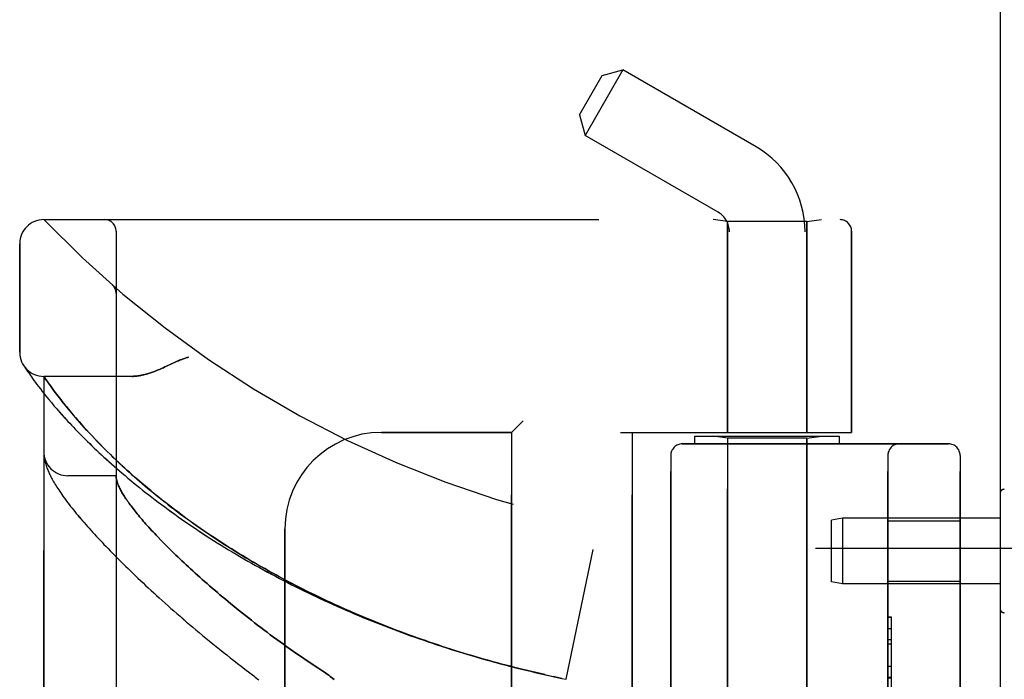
# Model space of a CAD drawing. Header units: inches. Extents: x 0 to 262, y 0 to 169.
# Tile 5 of 256: x 24.86 to 27.41, y 54.26 to 55.97. Entities that reach past the tile are written whole.
import ezdxf

# ---------------------------------------------------------------- set-up
doc = ezdxf.new("R2010")
doc.units = ezdxf.units.IN
doc.header["$LTSCALE"] = 14.384615
doc.header["$MEASUREMENT"] = 0
doc.linetypes.add('HIDDEN', pattern=[0.2, 0.1, -0.1])
doc.layers.get('0').update_dxf_attribs({"linetype": 'CONTINUOUS'})
doc.layers.add('LEFTHAND_DOOR_ASSEMBLY', color=7, linetype='CONTINUOUS')
doc.layers.add('RIGHTHAND_DOOR_ASSEMBLY', color=7, linetype='CONTINUOUS')

msp = doc.modelspace()

# ---------------------------------------------------------------- linework, layer by layer
at = {"color": 3, "linetype": 'Continuous'}
msp.add_line((27.3973, 121.1215), (27.3973, 49.3295), dxfattribs=at)
at = {"layer": 'LEFTHAND_DOOR_ASSEMBLY', "color": 8, "linetype": 'HIDDEN'}
for p, q in [((26.4192, 55.8398), (26.3212, 55.67)), ((26.3659, 55.8255), (26.4192, 55.8398)), ((26.7643, 55.6405), (26.4192, 55.8398)), ((26.3069, 55.7233), (26.3659, 55.8255)), ((26.3069, 55.7233), (26.3212, 55.67)), ((26.6663, 55.4708), (26.3212, 55.67)), ((24.9183, 55.4518), (26.982, 55.4518)), ((26.6903, 55.4465), (26.6528, 55.4518)), ((26.8963, 55.4465), (26.6903, 55.4465)), ((26.6903, 55.4465), (26.6903, 54.9005)), ((26.8963, 55.4465), (26.9338, 55.4518)), ((26.8963, 55.4465), (26.8963, 54.9005)), ((25.1058, 52.7793), (25.1058, 55.4218)), ((26.6953, 52.5725), (26.6953, 55.4205)), ((26.8913, 52.774), (26.8913, 55.4205)), ((27.012, 55.4218), (27.012, 54.9005)), ((24.8558, 55.108), (24.8558, 55.3893)), ((25.0957, 55.283), (25.0955, 55.2831)), ((25.1058, 55.2605), (25.1058, 55.2651)), ((24.8669, 55.0725), (24.8655, 55.0745)), ((24.8655, 55.0745), (24.8658, 55.074)), ((24.8669, 55.0725), (24.8688, 55.0694)), ((24.8688, 55.0694), (24.8712, 55.0658)), ((24.8712, 55.0658), (24.8735, 55.0624)), ((24.8735, 55.0624), (24.8763, 55.0583)), ((24.8763, 55.0583), (24.8784, 55.0552)), ((24.8784, 55.0552), (24.8808, 55.0518)), ((24.8808, 55.0518), (24.8834, 55.0481)), ((24.8834, 55.0481), (24.8862, 55.0441)), ((24.8862, 55.0441), (24.8893, 55.0398)), ((24.8893, 55.0398), (24.8927, 55.0351)), ((24.8927, 55.0351), (24.8964, 55.0301)), ((24.8964, 55.0301), (24.9004, 55.0248)), ((24.9004, 55.0248), (24.9047, 55.0191)), ((25.1463, 55.0455), (24.9183, 55.0455)), ((24.9183, 53.1555), (24.9183, 55.0455)), ((24.9296, 55.0293), (24.9268, 55.0332)), ((24.9327, 55.0249), (24.9296, 55.0293)), ((24.9361, 55.0202), (24.9327, 55.0249)), ((24.9047, 55.0191), (24.9093, 55.0131)), ((24.9093, 55.0131), (24.9143, 55.0067)), ((24.9143, 55.0067), (24.9196, 55)), ((24.9196, 55), (24.9253, 54.9929)), ((24.9397, 55.0152), (24.9361, 55.0202)), ((24.9437, 55.0098), (24.9397, 55.0152)), ((24.9479, 55.0042), (24.9437, 55.0098)), ((24.9524, 54.9982), (24.9479, 55.0042)), ((24.9556, 54.9941), (24.9524, 54.9982)), ((24.9253, 54.9929), (24.9314, 54.9855)), ((24.9314, 54.9855), (24.9379, 54.9777)), ((24.9379, 54.9777), (24.9447, 54.9696)), ((24.9589, 54.9898), (24.9556, 54.9941)), ((24.9623, 54.9854), (24.9589, 54.9898)), ((24.9659, 54.9808), (24.9623, 54.9854)), ((24.9696, 54.9761), (24.9659, 54.9808)), ((24.9735, 54.9712), (24.9696, 54.9761)), ((24.9447, 54.9696), (24.952, 54.9612)), ((24.9776, 54.9662), (24.9735, 54.9712)), ((24.9819, 54.961), (24.9776, 54.9662)), ((24.9863, 54.9557), (24.9819, 54.961)), ((24.9909, 54.9502), (24.9863, 54.9557)), ((24.9957, 54.9445), (24.9909, 54.9502)), ((25.0007, 54.9387), (24.9957, 54.9445)), ((25.0059, 54.9326), (25.0007, 54.9387)), ((25.0114, 54.9264), (25.0059, 54.9326)), ((25.0171, 54.92), (25.0114, 54.9264)), ((26.1608, 54.9305), (26.1308, 54.9005)), ((25.023, 54.9134), (25.0171, 54.92)), ((25.0292, 54.9065), (25.023, 54.9134)), ((25.0357, 54.8995), (25.0292, 54.9065)), ((25.0425, 54.8922), (25.0357, 54.8995)), ((25.7933, 54.9005), (26.1308, 54.9005)), ((26.1308, 53.3005), (26.1308, 54.9005)), ((26.4133, 54.9005), (27.012, 54.9005)), ((26.4433, 53.3005), (26.4433, 54.9005)), ((25.0497, 54.8846), (25.0425, 54.8922)), ((25.0571, 54.8769), (25.0497, 54.8846)), ((25.065, 54.8688), (25.0571, 54.8769)), ((26.5733, 54.8705), (27.2633, 54.8705)), ((26.6058, 54.8905), (26.9808, 54.8905)), ((26.6058, 54.8705), (26.6058, 54.8905)), ((26.6903, 54.8853), (26.6528, 54.8905)), ((26.8963, 54.8853), (26.6903, 54.8853)), ((26.6903, 53.3158), (26.6903, 54.8853)), ((26.8963, 54.8853), (26.9338, 54.8905)), ((26.8963, 54.1835), (26.8963, 54.8853)), ((26.9808, 54.8705), (26.9808, 54.8905)), ((24.9185, 54.8447), (24.9185, 54.844)), ((24.9185, 54.844), (24.9186, 54.8433)), ((25.0732, 54.8605), (25.065, 54.8688)), ((25.082, 54.8518), (25.0732, 54.8605)), ((25.0912, 54.8427), (25.082, 54.8518)), ((24.9186, 54.8433), (24.9186, 54.8427)), ((24.9186, 54.8427), (24.9187, 54.842)), ((24.9187, 54.842), (24.9188, 54.8413)), ((24.9188, 54.8413), (24.9188, 54.8406)), ((24.9189, 54.8396), (24.919, 54.8389)), ((24.919, 54.8389), (24.9191, 54.8382)), ((24.9191, 54.8382), (24.9193, 54.8371)), ((26.5433, 54.8405), (26.5433, 53.3605)), ((27.1058, 53.3605), (27.1058, 54.8405)), ((27.2933, 54.8405), (27.2933, 53.3605)), ((25.1058, 54.788), (24.9808, 54.788)), ((27.3973, 54.7429), (27.3973, 54.4432)), ((26.9881, 54.678), (26.9598, 54.673)), ((26.9598, 54.513), (26.9598, 54.673)), ((27.3973, 54.678), (26.9881, 54.678)), ((26.9881, 54.678), (26.9881, 54.508)), ((27.1058, 54.671), (27.2933, 54.671)), ((25.5433, 53.5505), (25.5433, 54.6505)), ((25.2225, 54.6205), (25.2315, 54.6113)), ((25.2315, 54.6113), (25.2408, 54.602)), ((25.2408, 54.602), (25.2505, 54.5924)), ((25.2505, 54.5924), (25.2605, 54.5826)), ((26.2723, 54.2606), (26.3421, 54.5972)), ((26.9183, 54.6005), (28.3363, 54.6005)), ((26.9881, 54.508), (26.9598, 54.513)), ((27.1058, 54.515), (27.2933, 54.515)), ((27.3973, 54.508), (26.9881, 54.508)), ((27.1158, 54.4215), (27.1058, 54.4215)), ((27.1058, 54.4213), (27.1158, 54.4213)), ((27.1158, 53.7795), (27.1158, 54.4215)), ((27.1158, 54.3631), (27.1058, 54.3631)), ((27.1058, 54.3529), (27.1158, 54.3529)), ((27.1058, 54.2942), (27.1158, 54.2942)), ((26.226, 54.2705), (26.2389, 54.2677)), ((26.2376, 54.268), (26.2492, 54.2654)), ((26.25, 54.2653), (26.2389, 54.2677)), ((26.2612, 54.2629), (26.2492, 54.2654)), ((26.2608, 54.263), (26.2723, 54.2606)), ((27.1158, 54.2639), (27.1058, 54.2639))]:
    msp.add_line(p, q, dxfattribs=at)
for points in [[(25.0996, 55.2787), (25.0994, 55.279), (25.0992, 55.2792), (25.0991, 55.2794), (25.0989, 55.2797), (25.0987, 55.2799), (25.0985, 55.2801), (25.0983, 55.2803), (25.0981, 55.2806), (25.0979, 55.2808), (25.0977, 55.281), (25.0975, 55.2812), (25.0973, 55.2814), (25.0971, 55.2816), (25.0969, 55.2819), (25.0966, 55.2821), (25.0964, 55.2823), (25.0962, 55.2825), (25.096, 55.2827), (25.0957, 55.2829), (25.0955, 55.2831)], [(25.0996, 55.2787), (25.1, 55.2783), (25.1003, 55.2778), (25.1006, 55.2773), (25.101, 55.2768), (25.1013, 55.2763), (25.1016, 55.2758), (25.1019, 55.2752), (25.1022, 55.2747), (25.1025, 55.2742), (25.1028, 55.2736), (25.103, 55.2731), (25.1033, 55.2725), (25.1035, 55.272), (25.1037, 55.2714)], [(25.1037, 55.2714), (25.104, 55.2708), (25.1042, 55.2702), (25.1044, 55.2697), (25.1045, 55.2691), (25.1047, 55.2685), (25.1049, 55.2679), (25.105, 55.2673), (25.1052, 55.2667), (25.1053, 55.2661), (25.1054, 55.2655), (25.1055, 55.2648), (25.1056, 55.2642), (25.1056, 55.2636), (25.1057, 55.263), (25.1057, 55.2624), (25.1058, 55.2617), (25.1058, 55.2611), (25.1058, 55.2607)], [(25.2933, 55.0955), (25.2912, 55.0949), (25.2892, 55.0943), (25.2871, 55.0936), (25.2849, 55.0929), (25.2828, 55.0922), (25.2805, 55.0914), (25.2781, 55.0905), (25.2757, 55.0895), (25.273, 55.0884), (25.2702, 55.0873), (25.2672, 55.086), (25.264, 55.0846), (25.2606, 55.0831), (25.257, 55.0814), (25.2361, 55.0717)], [(25.2361, 55.0717), (25.2321, 55.0699), (25.2283, 55.0681), (25.2247, 55.0665), (25.2212, 55.065), (25.2178, 55.0636), (25.2146, 55.0622), (25.2114, 55.0609), (25.2084, 55.0597), (25.2055, 55.0586), (25.2026, 55.0575), (25.1999, 55.0565), (25.1972, 55.0556), (25.1945, 55.0547), (25.192, 55.0538), (25.1895, 55.053), (25.1871, 55.0523), (25.1847, 55.0516), (25.1824, 55.0509), (25.1801, 55.0503), (25.1779, 55.0498), (25.1757, 55.0493), (25.1736, 55.0488), (25.1715, 55.0483), (25.1694, 55.0479), (25.1674, 55.0475), (25.1655, 55.0472), (25.1636, 55.0469), (25.1617, 55.0466), (25.1598, 55.0464), (25.158, 55.0462), (25.1563, 55.046), (25.1545, 55.0459), (25.1528, 55.0457), (25.1511, 55.0457), (25.1495, 55.0456), (25.1479, 55.0455), (25.1463, 55.0455)], [(24.9268, 55.0332), (24.9236, 55.0377), (24.9183, 55.0455)], [(24.952, 54.9612), (24.9558, 54.9568), (24.9597, 54.9524), (24.9637, 54.9479), (24.9678, 54.9433), (24.9721, 54.9386), (24.9764, 54.9338), (24.9809, 54.929), (24.9854, 54.9241), (24.9901, 54.9191), (24.9949, 54.914), (24.9998, 54.9089), (25.0048, 54.9037), (25.0099, 54.8984), (25.0152, 54.8931), (25.0205, 54.8877), (25.026, 54.8823), (25.0316, 54.8768), (25.0373, 54.8712), (25.0431, 54.8655), (25.049, 54.8599), (25.0551, 54.8541), (25.0612, 54.8483), (25.0675, 54.8425), (25.0739, 54.8366), (25.0803, 54.8307), (25.0869, 54.8248), (25.0936, 54.8188), (25.1005, 54.8127), (25.1074, 54.8067), (25.1144, 54.8006), (25.1215, 54.7944), (25.1288, 54.7883), (25.1361, 54.7821), (25.1436, 54.7759), (25.1511, 54.7697), (25.1587, 54.7635), (25.1665, 54.7572), (25.1743, 54.751), (25.1822, 54.7447), (25.1902, 54.7385), (25.1983, 54.7322), (25.2065, 54.7259), (25.2148, 54.7196), (25.2232, 54.7134), (25.2317, 54.7071), (25.2402, 54.7008), (25.2488, 54.6946), (25.2575, 54.6883), (25.2663, 54.682), (25.2752, 54.6758), (25.2842, 54.6696), (25.2932, 54.6634), (25.3023, 54.6572), (25.3115, 54.651), (25.3207, 54.6448), (25.33, 54.6387), (25.3394, 54.6326), (25.3489, 54.6265), (25.3584, 54.6204), (25.368, 54.6144), (25.3776, 54.6084), (25.3873, 54.6024), (25.3971, 54.5964), (25.4069, 54.5905), (25.4168, 54.5846), (25.4267, 54.5787), (25.4367, 54.5729), (25.4468, 54.5671), (25.4569, 54.5613), (25.467, 54.5556), (25.4772, 54.5499), (25.4875, 54.5443), (25.4978, 54.5387), (25.5081, 54.5331), (25.5185, 54.5275), (25.5289, 54.522), (25.5394, 54.5166), (25.5499, 54.5112), (25.5605, 54.5058), (25.5711, 54.5005), (25.5817, 54.4952), (25.5924, 54.4899), (25.6031, 54.4847), (25.6139, 54.4796), (25.6247, 54.4744), (25.6355, 54.4694), (25.6463, 54.4643), (25.6572, 54.4594), (25.6681, 54.4544), (25.6791, 54.4495), (25.69, 54.4447), (25.701, 54.4399), (25.7121, 54.4351), (25.7231, 54.4304), (25.7342, 54.4258), (25.7453, 54.4212), (25.7565, 54.4166), (25.7676, 54.4121), (25.7788, 54.4076), (25.79, 54.4032), (25.8012, 54.3988), (25.8125, 54.3945), (25.8237, 54.3902), (25.835, 54.386), (25.8463, 54.3818), (25.8576, 54.3776), (25.869, 54.3735), (25.8803, 54.3695), (25.8917, 54.3655), (25.9031, 54.3616), (25.9145, 54.3577), (25.9259, 54.3538), (25.9373, 54.35), (25.9488, 54.3463), (25.9602, 54.3426), (25.9717, 54.3389), (25.9832, 54.3353), (25.9947, 54.3317), (26.0062, 54.3282), (26.0177, 54.3248), (26.0292, 54.3213), (26.0408, 54.318), (26.0523, 54.3147), (26.0638, 54.3114), (26.0754, 54.3082), (26.087, 54.305), (26.0985, 54.3019), (26.1101, 54.2988), (26.1217, 54.2957), (26.1332, 54.2927), (26.1448, 54.2898), (26.1564, 54.2869), (26.168, 54.2841), (26.1796, 54.2813), (26.1912, 54.2785), (26.2028, 54.2758), (26.2144, 54.2731), (26.2278, 54.2702)], [(24.9183, 54.8495), (24.9183, 54.8491), (24.9183, 54.8487), (24.9183, 54.8484), (24.9183, 54.848), (24.9183, 54.8476), (24.9183, 54.8472), (24.9183, 54.8469), (24.9184, 54.8465), (24.9184, 54.8461), (24.9184, 54.8458), (24.9184, 54.8454), (24.9185, 54.8447)], [(24.9188, 54.8406), (24.9189, 54.8403), (24.9189, 54.8396)], [(24.9193, 54.8371), (24.9196, 54.8345), (24.9201, 54.8318), (24.9206, 54.8291), (24.9212, 54.8263), (24.9219, 54.8235), (24.9227, 54.8206), (24.9235, 54.8177), (24.9244, 54.8148), (24.9253, 54.8119), (24.9263, 54.809), (24.9274, 54.8061), (24.9286, 54.8032), (24.9298, 54.8002), (24.9311, 54.7972), (24.9324, 54.7942), (24.9338, 54.7912), (24.9353, 54.7882), (24.9368, 54.7851), (24.9385, 54.782), (24.9402, 54.7788), (24.9419, 54.7756), (24.9438, 54.7723), (24.9457, 54.769), (24.9477, 54.7656), (24.9499, 54.7621), (24.9521, 54.7586), (24.9544, 54.7549), (24.9569, 54.7512), (24.9594, 54.7473), (24.9621, 54.7434), (24.965, 54.7393), (24.9679, 54.7351), (24.971, 54.7309), (24.9742, 54.7265), (24.9774, 54.7221), (24.9808, 54.7177), (24.9843, 54.7132), (24.9878, 54.7087), (24.9914, 54.7042), (24.995, 54.6996), (24.9987, 54.695), (25.0025, 54.6904), (25.0064, 54.6857), (25.0104, 54.681), (25.0144, 54.6763), (25.0185, 54.6715), (25.0227, 54.6666), (25.027, 54.6618), (25.0313, 54.6568), (25.0358, 54.6518), (25.0403, 54.6468), (25.0449, 54.6417), (25.0496, 54.6366), (25.0544, 54.6314), (25.0592, 54.6262), (25.0642, 54.6209), (25.0692, 54.6156), (25.0743, 54.6102), (25.0795, 54.6047), (25.0848, 54.5992), (25.0902, 54.5937), (25.0957, 54.5881), (25.1013, 54.5824), (25.107, 54.5767), (25.1127, 54.5709), (25.1186, 54.5651), (25.1245, 54.5592), (25.1306, 54.5533), (25.1367, 54.5473), (25.1429, 54.5413), (25.1492, 54.5352), (25.1556, 54.529), (25.1622, 54.5228), (25.1688, 54.5166), (25.1755, 54.5103), (25.1823, 54.5039), (25.1892, 54.4975), (25.1962, 54.491), (25.2033, 54.4845), (25.2104, 54.478), (25.2177, 54.4713), (25.2251, 54.4647), (25.2326, 54.458), (25.2402, 54.4512), (25.2478, 54.4444), (25.2556, 54.4376), (25.2635, 54.4307), (25.2714, 54.4238), (25.2795, 54.4168), (25.2876, 54.4099), (25.2959, 54.4028), (25.3042, 54.3958), (25.3126, 54.3887), (25.3211, 54.3815), (25.3298, 54.3744), (25.3385, 54.3672), (25.3472, 54.36), (25.3561, 54.3528), (25.3651, 54.3455), (25.3741, 54.3383), (25.3832, 54.331), (25.3924, 54.3237), (25.4017, 54.3164), (25.411, 54.3091), (25.4204, 54.3018), (25.4299, 54.2945), (25.4395, 54.2872)], [(26.2166, 54.2727), (26.2055, 54.2752), (26.1944, 54.2778), (26.1833, 54.2804), (26.1721, 54.2831), (26.161, 54.2858), (26.1499, 54.2886), (26.1388, 54.2914), (26.1277, 54.2943), (26.1166, 54.2972), (26.1055, 54.3001), (26.0944, 54.3031), (26.0834, 54.3061), (26.0723, 54.3092), (26.0612, 54.3123), (26.0502, 54.3155), (26.0391, 54.3187), (26.0281, 54.3219), (26.0171, 54.3252), (26.0061, 54.3286), (25.995, 54.332), (25.984, 54.3354), (25.9731, 54.3389), (25.9621, 54.3424), (25.9511, 54.346), (25.9402, 54.3496), (25.9292, 54.3532), (25.9183, 54.357), (25.9074, 54.3607), (25.8965, 54.3645), (25.8857, 54.3683), (25.8748, 54.3722), (25.864, 54.3762), (25.8531, 54.3801), (25.8423, 54.3842), (25.8315, 54.3882), (25.8208, 54.3923), (25.81, 54.3965), (25.7993, 54.4007), (25.7886, 54.405), (25.7779, 54.4093), (25.7673, 54.4136), (25.7566, 54.418), (25.746, 54.4224), (25.7354, 54.4269), (25.7249, 54.4314), (25.7143, 54.436), (25.7038, 54.4406), (25.6933, 54.4452), (25.6829, 54.4499), (25.6725, 54.4547), (25.6621, 54.4595), (25.6517, 54.4643), (25.6414, 54.4692), (25.6311, 54.4741), (25.6208, 54.4791), (25.6106, 54.4841), (25.6004, 54.4891), (25.5902, 54.4942), (25.5801, 54.4993), (25.57, 54.5045), (25.56, 54.5097), (25.5499, 54.515), (25.54, 54.5203), (25.53, 54.5256), (25.5202, 54.531), (25.5103, 54.5364), (25.5005, 54.5418), (25.4908, 54.5473), (25.4811, 54.5528), (25.4714, 54.5584), (25.4618, 54.564), (25.4523, 54.5696), (25.4427, 54.5753), (25.4333, 54.581), (25.4239, 54.5867), (25.4145, 54.5925), (25.4053, 54.5983), (25.396, 54.6041), (25.3869, 54.61), (25.3777, 54.6159), (25.3687, 54.6218), (25.3597, 54.6277), (25.3508, 54.6336), (25.3419, 54.6396), (25.3331, 54.6456), (25.3244, 54.6517), (25.3157, 54.6577), (25.3072, 54.6638), (25.2986, 54.6698), (25.2902, 54.6759), (25.2818, 54.682), (25.2736, 54.6881), (25.2654, 54.6942), (25.2572, 54.7004), (25.2492, 54.7065), (25.2412, 54.7127), (25.2333, 54.7188), (25.2255, 54.7249), (25.2178, 54.7311), (25.2102, 54.7372), (25.2027, 54.7433), (25.1953, 54.7494), (25.1879, 54.7555), (25.1807, 54.7616), (25.1735, 54.7677), (25.1665, 54.7737), (25.1596, 54.7797), (25.1529, 54.7855), (25.1464, 54.7913), (25.1401, 54.797), (25.1339, 54.8026), (25.1279, 54.808), (25.1222, 54.8133), (25.1166, 54.8185), (25.1112, 54.8235), (25.106, 54.8285), (25.1009, 54.8333), (25.096, 54.8381), (25.0912, 54.8427)], [(25.1058, 54.787), (25.1058, 54.7868), (25.1058, 54.7865), (25.1058, 54.7861), (25.1058, 54.7858), (25.1059, 54.7854), (25.1059, 54.7849), (25.1059, 54.7845), (25.106, 54.784)], [(25.106, 54.784), (25.1062, 54.7822), (25.1065, 54.7804), (25.1068, 54.7786), (25.1073, 54.7767), (25.1077, 54.7747), (25.1083, 54.7727), (25.109, 54.7707), (25.1097, 54.7686), (25.1105, 54.7665), (25.1113, 54.7643), (25.1123, 54.762), (25.1133, 54.7597), (25.1144, 54.7574), (25.1155, 54.755), (25.1168, 54.7526), (25.1181, 54.7501), (25.1194, 54.7475), (25.1209, 54.7449), (25.1224, 54.7423), (25.1241, 54.7396), (25.1257, 54.7368), (25.1275, 54.734), (25.1294, 54.7312), (25.1313, 54.7283), (25.1333, 54.7253), (25.1354, 54.7223), (25.1375, 54.7192), (25.1397, 54.7161), (25.1421, 54.7129), (25.1445, 54.7097), (25.1469, 54.7064), (25.1495, 54.7031), (25.1521, 54.6997), (25.1548, 54.6963), (25.1576, 54.6928), (25.1605, 54.6892), (25.1635, 54.6856), (25.1665, 54.682), (25.1697, 54.6782), (25.1729, 54.6745), (25.1762, 54.6706), (25.1796, 54.6668), (25.183, 54.6628), (25.1866, 54.6588), (25.1902, 54.6548), (25.1939, 54.6507), (25.1978, 54.6465), (25.2017, 54.6423), (25.2057, 54.6381), (25.2097, 54.6338), (25.2139, 54.6294), (25.2225, 54.6205)], [(25.2605, 54.5826), (25.2657, 54.5776), (25.271, 54.5726), (25.2763, 54.5675), (25.2818, 54.5624), (25.2873, 54.5572), (25.293, 54.552), (25.2987, 54.5467), (25.3045, 54.5414), (25.3105, 54.536), (25.3165, 54.5305), (25.3226, 54.5251), (25.3288, 54.5195), (25.3351, 54.514), (25.3415, 54.5084), (25.348, 54.5027), (25.3546, 54.497), (25.3613, 54.4912), (25.3681, 54.4855), (25.3749, 54.4796), (25.3819, 54.4738), (25.3889, 54.4679), (25.3961, 54.4619), (25.4033, 54.456), (25.4107, 54.45), (25.4181, 54.4439), (25.4256, 54.4379), (25.4332, 54.4318), (25.4409, 54.4257), (25.4486, 54.4196), (25.4565, 54.4134), (25.4644, 54.4072), (25.4725, 54.4011), (25.4805, 54.3949), (25.4887, 54.3886), (25.497, 54.3824), (25.5053, 54.3762), (25.5137, 54.37), (25.5222, 54.3637), (25.5307, 54.3575), (25.5393, 54.3513), (25.548, 54.3451), (25.5567, 54.3389), (25.5655, 54.3327), (25.5744, 54.3265), (25.5833, 54.3203), (25.5922, 54.3142), (25.6012, 54.3081), (25.6102, 54.302), (25.6193, 54.296), (25.6284, 54.29)], [(25.4395, 54.2872), (25.4525, 54.2773), (25.4559, 54.2746), (25.4594, 54.2719), (25.4628, 54.2692), (25.4661, 54.2664), (25.4694, 54.2636), (25.4727, 54.2607), (25.4759, 54.2579)], [(25.6284, 54.29), (25.6415, 54.2814), (25.6454, 54.2788), (25.6492, 54.2762), (25.653, 54.2736), (25.6567, 54.2709), (25.6603, 54.2682), (25.6639, 54.2655), (25.6675, 54.2628), (25.6709, 54.2601)]]:
    msp.add_lwpolyline(points, dxfattribs=at)
for centre, radius, start, end in [((26.6373, 55.4205), 0.254, 0, 60), ((26.6373, 55.4205), 0.058, 0, 60), ((24.9183, 55.3893), 0.0625, 90, 180), ((26.9183, 57.3756), 2.7751, 223.8884, 270), ((25.0758, 55.4218), 0.03, 0, 90), ((26.982, 55.4218), 0.03, 0, 90), ((24.9183, 55.108), 0.0625, 180, 270), ((25.7933, 54.6505), 0.25, 90, 180), ((26.5733, 54.8405), 0.03, 90, 180), ((27.1358, 54.8405), 0.03, 90, 180), ((27.2633, 54.8405), 0.03, 0, 90), ((24.9808, 54.8505), 0.0625, 180, 270), ((27.4073, 54.7429), 0.01, 86.7754, 180), ((27.4073, 54.4432), 0.01, 180, 273.2246)]:
    msp.add_arc(centre, radius, start, end, dxfattribs=at)
at = {"layer": 'RIGHTHAND_DOOR_ASSEMBLY', "color": 8, "linetype": 'HIDDEN'}
for p, q in [((24.9183, 55.4518), (26.982, 55.4518)), ((26.6903, 55.4465), (26.6528, 55.4518)), ((26.8963, 55.4465), (26.6903, 55.4465)), ((26.6903, 54.9005), (26.6903, 55.4465)), ((26.8963, 55.4465), (26.9338, 55.4518)), ((26.8963, 54.9005), (26.8963, 55.4465)), ((25.1058, 55.4218), (25.1058, 52.7793)), ((27.012, 54.9005), (27.012, 55.4218)), ((24.8558, 55.3893), (24.8558, 55.108)), ((25.0957, 55.283), (25.0955, 55.2831)), ((25.1058, 55.2605), (25.1058, 55.265)), ((24.8669, 55.0725), (24.8689, 55.0694)), ((24.8689, 55.0694), (24.8713, 55.0658)), ((24.8713, 55.0658), (24.8736, 55.0624)), ((24.8736, 55.0624), (24.8763, 55.0583)), ((24.8763, 55.0583), (24.8784, 55.0552)), ((24.8784, 55.0552), (24.8808, 55.0518)), ((24.8808, 55.0518), (24.8834, 55.0481)), ((24.8834, 55.0481), (24.8862, 55.0441)), ((24.8862, 55.0441), (24.8894, 55.0398)), ((24.8894, 55.0398), (24.8927, 55.0351)), ((24.8927, 55.0351), (24.8964, 55.0301)), ((24.8964, 55.0301), (24.9004, 55.0248)), ((24.9004, 55.0248), (24.9047, 55.0191)), ((25.1463, 55.0455), (24.9183, 55.0455)), ((24.9183, 55.0455), (24.9183, 53.1555)), ((24.9189, 55.0446), (24.9208, 55.0418)), ((24.9208, 55.0418), (24.9237, 55.0377)), ((24.9237, 55.0377), (24.9268, 55.0332)), ((24.9268, 55.0332), (24.9296, 55.0292)), ((24.9296, 55.0292), (24.9327, 55.0248)), ((24.9327, 55.0248), (24.9361, 55.0201)), ((24.9047, 55.0191), (24.9093, 55.0131)), ((24.9093, 55.0131), (24.9143, 55.0067)), ((24.9143, 55.0067), (24.9196, 55)), ((24.9196, 55), (24.9253, 54.9929)), ((24.9361, 55.0201), (24.9397, 55.0151)), ((24.9397, 55.0151), (24.9437, 55.0098)), ((24.9437, 55.0098), (24.9479, 55.0042)), ((24.9479, 55.0042), (24.9524, 54.9982)), ((24.9524, 54.9982), (24.9556, 54.9941)), ((24.9253, 54.9929), (24.9314, 54.9855)), ((24.9314, 54.9855), (24.9379, 54.9777)), ((24.9379, 54.9777), (24.9447, 54.9696)), ((24.9556, 54.9941), (24.9589, 54.9898)), ((24.9589, 54.9898), (24.9623, 54.9854)), ((24.9623, 54.9854), (24.9659, 54.9808)), ((24.9659, 54.9808), (24.9696, 54.9761)), ((24.9696, 54.9761), (24.9735, 54.9713)), ((24.9447, 54.9696), (24.952, 54.9611)), ((24.9735, 54.9713), (24.9776, 54.9663)), ((24.9776, 54.9663), (24.9818, 54.9611)), ((24.9818, 54.9611), (24.9862, 54.9558)), ((24.9862, 54.9558), (24.9908, 54.9503)), ((24.9908, 54.9503), (24.9956, 54.9446)), ((24.9956, 54.9446), (25.0006, 54.9387)), ((25.0006, 54.9387), (25.0059, 54.9327)), ((25.0059, 54.9327), (25.0113, 54.9265)), ((25.0113, 54.9265), (25.017, 54.9201)), ((26.1308, 54.9005), (26.1608, 54.9305)), ((25.017, 54.9201), (25.0229, 54.9135)), ((25.0229, 54.9135), (25.0291, 54.9067)), ((25.0291, 54.9067), (25.0356, 54.8996)), ((25.0356, 54.8996), (25.0424, 54.8923)), ((26.1308, 54.9005), (25.7933, 54.9005)), ((26.1308, 54.9005), (26.1308, 53.3005)), ((26.4133, 54.9005), (27.012, 54.9005)), ((26.4433, 54.9005), (26.4433, 53.3005)), ((25.0424, 54.8923), (25.0495, 54.8848)), ((25.0495, 54.8848), (25.057, 54.877)), ((25.057, 54.877), (25.0648, 54.869)), ((27.2633, 54.8705), (26.5733, 54.8705)), ((26.6058, 54.8905), (26.9808, 54.8905)), ((26.6058, 54.8705), (26.6058, 54.8905)), ((26.6903, 54.8853), (26.6528, 54.8905)), ((26.8963, 54.8853), (26.6903, 54.8853)), ((26.6903, 54.8853), (26.6903, 53.3158)), ((26.8963, 54.8853), (26.9338, 54.8905)), ((26.8963, 54.8853), (26.8963, 54.1835)), ((26.9808, 54.8705), (26.9808, 54.8905)), ((24.9185, 54.844), (24.9186, 54.8433)), ((25.0648, 54.869), (25.073, 54.8607)), ((25.073, 54.8607), (25.0817, 54.852)), ((25.0817, 54.852), (25.0909, 54.843)), ((24.9186, 54.8433), (24.9186, 54.8427)), ((24.9186, 54.8427), (24.9187, 54.842)), ((24.9187, 54.842), (24.9188, 54.8413)), ((24.9188, 54.8413), (24.9188, 54.8406)), ((24.9189, 54.8396), (24.919, 54.8389)), ((24.919, 54.8389), (24.9191, 54.8382)), ((24.9191, 54.8382), (24.9193, 54.8371)), ((26.5433, 53.3605), (26.5433, 54.8405)), ((27.1058, 54.8405), (27.1058, 53.3605)), ((27.2933, 53.3605), (27.2933, 54.8405)), ((25.1058, 54.788), (24.9808, 54.788)), ((27.1058, 54.671), (27.2933, 54.671)), ((25.5433, 54.6505), (25.5433, 53.5505)), ((25.2315, 54.6113), (25.2225, 54.6205)), ((25.2408, 54.602), (25.2315, 54.6113)), ((25.2505, 54.5924), (25.2408, 54.602)), ((25.2605, 54.5826), (25.2505, 54.5924)), ((26.2723, 54.2606), (26.3421, 54.5972)), ((26.9183, 54.6005), (28.3363, 54.6005)), ((27.1058, 54.515), (27.2933, 54.515)), ((27.1058, 54.4215), (27.1158, 54.4215)), ((27.1158, 53.7796), (27.1158, 54.4215)), ((27.1058, 54.3925), (27.1158, 54.3925)), ((26.2376, 54.268), (26.2492, 54.2654)), ((26.2492, 54.2654), (26.2612, 54.2629)), ((26.2608, 54.263), (26.2723, 54.2606)), ((27.1058, 54.2662), (27.1158, 54.2662))]:
    msp.add_line(p, q, dxfattribs=at)
for points in [[(25.0955, 55.2831), (25.0957, 55.2829), (25.096, 55.2827), (25.0962, 55.2825), (25.0964, 55.2823), (25.0966, 55.2821), (25.0969, 55.2819), (25.0971, 55.2816), (25.0973, 55.2814), (25.0975, 55.2812), (25.0977, 55.281), (25.0979, 55.2808), (25.0981, 55.2806), (25.0983, 55.2803), (25.0985, 55.2801), (25.0987, 55.2799), (25.0989, 55.2797), (25.099, 55.2795), (25.0992, 55.2792), (25.0994, 55.279), (25.0996, 55.2788)], [(25.1038, 55.2713), (25.1036, 55.2719), (25.1033, 55.2724), (25.1031, 55.273), (25.1028, 55.2736), (25.1025, 55.2741), (25.1022, 55.2747), (25.1019, 55.2752), (25.1016, 55.2757), (25.1013, 55.2763), (25.101, 55.2768), (25.1006, 55.2773), (25.1003, 55.2778), (25.0999, 55.2783), (25.0996, 55.2788)], [(25.1058, 55.2607), (25.1058, 55.2611), (25.1058, 55.2617), (25.1057, 55.2623), (25.1057, 55.263), (25.1056, 55.2636), (25.1056, 55.2642), (25.1055, 55.2648), (25.1054, 55.2654), (25.1053, 55.266), (25.1052, 55.2666), (25.105, 55.2672), (25.1049, 55.2678), (25.1047, 55.2684), (25.1046, 55.269), (25.1044, 55.2696), (25.1042, 55.2701), (25.104, 55.2707), (25.1038, 55.2713)], [(24.8658, 55.074), (24.8659, 55.074), (24.8669, 55.0725)], [(25.1463, 55.0455), (25.1479, 55.0455), (25.1495, 55.0456), (25.1511, 55.0457), (25.1528, 55.0457), (25.1545, 55.0459), (25.1563, 55.046), (25.158, 55.0462), (25.1598, 55.0464), (25.1617, 55.0466), (25.1636, 55.0469), (25.1655, 55.0472), (25.1674, 55.0475), (25.1694, 55.0479), (25.1715, 55.0483), (25.1736, 55.0488), (25.1757, 55.0493), (25.1779, 55.0498), (25.1801, 55.0503), (25.1824, 55.0509), (25.1847, 55.0516), (25.1871, 55.0523), (25.1895, 55.053), (25.192, 55.0538), (25.1945, 55.0547), (25.1972, 55.0556), (25.1999, 55.0565), (25.2026, 55.0575), (25.2055, 55.0586), (25.2084, 55.0597), (25.2114, 55.0609), (25.2146, 55.0622), (25.2178, 55.0636), (25.2212, 55.065), (25.2247, 55.0665), (25.2283, 55.0681), (25.2321, 55.0699), (25.2361, 55.0717), (25.2531, 55.0796)], [(25.2531, 55.0796), (25.257, 55.0814), (25.2606, 55.0831), (25.264, 55.0846), (25.2672, 55.086), (25.2702, 55.0873), (25.273, 55.0884), (25.2757, 55.0895), (25.2781, 55.0905), (25.2805, 55.0914), (25.2828, 55.0922), (25.2849, 55.0929), (25.2871, 55.0936), (25.2892, 55.0943), (25.2912, 55.0949), (25.2933, 55.0955)], [(24.9183, 55.0455), (24.9183, 55.0455), (24.9189, 55.0446)], [(24.952, 54.9611), (24.9558, 54.9568), (24.9597, 54.9523), (24.9638, 54.9478), (24.9679, 54.9432), (24.9721, 54.9385), (24.9764, 54.9338), (24.9809, 54.929), (24.9855, 54.924), (24.9901, 54.9191), (24.9949, 54.914), (24.9998, 54.9089), (25.0048, 54.9037), (25.01, 54.8984), (25.0152, 54.8931), (25.0206, 54.8877), (25.026, 54.8822), (25.0316, 54.8767), (25.0373, 54.8711), (25.0431, 54.8655), (25.0491, 54.8598), (25.0551, 54.8541), (25.0613, 54.8483), (25.0675, 54.8425), (25.0739, 54.8366), (25.0804, 54.8307), (25.087, 54.8247), (25.0937, 54.8187), (25.1005, 54.8127), (25.1074, 54.8066), (25.1144, 54.8005), (25.1216, 54.7944), (25.1288, 54.7883), (25.1362, 54.7821), (25.1436, 54.7759), (25.1511, 54.7697), (25.1588, 54.7635), (25.1665, 54.7572), (25.1743, 54.751), (25.1823, 54.7447), (25.1903, 54.7384), (25.1984, 54.7322), (25.2066, 54.7259), (25.2149, 54.7196), (25.2232, 54.7133), (25.2317, 54.7071), (25.2402, 54.7008), (25.2489, 54.6945), (25.2576, 54.6883), (25.2664, 54.682), (25.2753, 54.6758), (25.2842, 54.6696), (25.2932, 54.6633), (25.3023, 54.6571), (25.3115, 54.651), (25.3208, 54.6448), (25.3301, 54.6387), (25.3395, 54.6326), (25.3489, 54.6265), (25.3584, 54.6204), (25.368, 54.6144), (25.3777, 54.6083), (25.3874, 54.6024), (25.3971, 54.5964), (25.4069, 54.5905), (25.4168, 54.5846), (25.4268, 54.5787), (25.4368, 54.5729), (25.4468, 54.5671), (25.4569, 54.5613), (25.4671, 54.5556), (25.4773, 54.5499), (25.4875, 54.5443), (25.4978, 54.5386), (25.5082, 54.5331), (25.5185, 54.5275), (25.529, 54.522), (25.5395, 54.5166), (25.55, 54.5112), (25.5605, 54.5058), (25.5711, 54.5004), (25.5818, 54.4952), (25.5925, 54.4899), (25.6032, 54.4847), (25.6139, 54.4795), (25.6247, 54.4744), (25.6355, 54.4694), (25.6464, 54.4643), (25.6572, 54.4593), (25.6682, 54.4544), (25.6791, 54.4495), (25.6901, 54.4447), (25.7011, 54.4399), (25.7121, 54.4351), (25.7232, 54.4304), (25.7342, 54.4258), (25.7454, 54.4211), (25.7565, 54.4166), (25.7676, 54.4121), (25.7788, 54.4076), (25.79, 54.4032), (25.8013, 54.3988), (25.8125, 54.3945), (25.8238, 54.3902), (25.835, 54.386), (25.8463, 54.3818), (25.8577, 54.3776), (25.869, 54.3735), (25.8804, 54.3695), (25.8917, 54.3655), (25.9031, 54.3616), (25.9145, 54.3577), (25.9259, 54.3538), (25.9374, 54.35), (25.9488, 54.3463), (25.9603, 54.3426), (25.9717, 54.3389), (25.9832, 54.3353), (25.9947, 54.3317), (26.0062, 54.3282), (26.0177, 54.3248), (26.0292, 54.3213), (26.0408, 54.318), (26.0523, 54.3147), (26.0639, 54.3114), (26.0754, 54.3082), (26.087, 54.305), (26.0985, 54.3018), (26.1101, 54.2988), (26.1217, 54.2957), (26.1333, 54.2927), (26.1448, 54.2898), (26.1564, 54.2869), (26.168, 54.2841), (26.1796, 54.2813), (26.1912, 54.2785), (26.2028, 54.2758), (26.2144, 54.2731), (26.226, 54.2705)], [(24.9183, 54.8495), (24.9183, 54.8491), (24.9183, 54.8487), (24.9183, 54.8484), (24.9183, 54.848), (24.9183, 54.8476), (24.9183, 54.8473), (24.9183, 54.8469), (24.9184, 54.8465), (24.9184, 54.8462), (24.9184, 54.8458), (24.9184, 54.8454), (24.9184, 54.8451), (24.9185, 54.8447), (24.9185, 54.844)], [(24.9188, 54.8406), (24.9189, 54.8403), (24.9189, 54.8396)], [(24.9193, 54.8371), (24.9196, 54.8345), (24.9201, 54.8318), (24.9206, 54.8291), (24.9212, 54.8263), (24.9219, 54.8235), (24.9227, 54.8206), (24.9235, 54.8177), (24.9244, 54.8148), (24.9253, 54.8119), (24.9263, 54.809), (24.9274, 54.8061), (24.9286, 54.8032), (24.9298, 54.8002), (24.9311, 54.7972), (24.9324, 54.7943), (24.9338, 54.7912), (24.9353, 54.7882), (24.9368, 54.7851), (24.9385, 54.782), (24.9402, 54.7788), (24.9419, 54.7756), (24.9438, 54.7723), (24.9457, 54.769), (24.9477, 54.7656), (24.9499, 54.7621), (24.9521, 54.7586), (24.9544, 54.7549), (24.9569, 54.7512), (24.9594, 54.7474), (24.9621, 54.7434), (24.9649, 54.7393), (24.9679, 54.7352), (24.971, 54.7309), (24.9742, 54.7266), (24.9774, 54.7222), (24.9808, 54.7177), (24.9843, 54.7132), (24.9878, 54.7087), (24.9914, 54.7042), (24.995, 54.6996), (24.9987, 54.695), (25.0025, 54.6904), (25.0064, 54.6858), (25.0103, 54.6811), (25.0144, 54.6763), (25.0185, 54.6715), (25.0227, 54.6667), (25.027, 54.6618), (25.0313, 54.6568), (25.0358, 54.6519), (25.0403, 54.6468), (25.0449, 54.6417), (25.0496, 54.6366), (25.0544, 54.6314), (25.0592, 54.6262), (25.0642, 54.6209), (25.0692, 54.6156), (25.0743, 54.6102), (25.0795, 54.6047), (25.0848, 54.5992), (25.0902, 54.5937), (25.0957, 54.5881), (25.1013, 54.5824), (25.107, 54.5767), (25.1127, 54.5709), (25.1186, 54.5651), (25.1245, 54.5592), (25.1305, 54.5533), (25.1367, 54.5473), (25.1429, 54.5413), (25.1492, 54.5352), (25.1556, 54.529), (25.1621, 54.5228), (25.1688, 54.5166), (25.1755, 54.5103), (25.1823, 54.5039), (25.1892, 54.4975), (25.1962, 54.491), (25.2032, 54.4845), (25.2104, 54.478), (25.2177, 54.4714), (25.2251, 54.4647), (25.2326, 54.458), (25.2402, 54.4512), (25.2478, 54.4444), (25.2556, 54.4376), (25.2635, 54.4307), (25.2714, 54.4238), (25.2795, 54.4169), (25.2876, 54.4099), (25.2959, 54.4028), (25.3042, 54.3958), (25.3126, 54.3887), (25.3211, 54.3815), (25.3297, 54.3744), (25.3384, 54.3672), (25.3472, 54.36), (25.3561, 54.3528), (25.365, 54.3455), (25.3741, 54.3383), (25.3832, 54.331), (25.3924, 54.3237), (25.4017, 54.3164), (25.411, 54.3091), (25.4204, 54.3018), (25.4299, 54.2945), (25.4395, 54.2872)], [(25.0909, 54.843), (25.0957, 54.8383), (25.1006, 54.8336), (25.1057, 54.8288), (25.1109, 54.8238), (25.1163, 54.8188), (25.1218, 54.8136), (25.1276, 54.8083), (25.1335, 54.8029), (25.1396, 54.7974), (25.146, 54.7917), (25.1525, 54.7859), (25.1592, 54.7801), (25.166, 54.7741), (25.173, 54.7681), (25.1802, 54.7621), (25.1874, 54.756), (25.1947, 54.7499), (25.2022, 54.7437), (25.2097, 54.7376), (25.2173, 54.7315), (25.225, 54.7253), (25.2328, 54.7192), (25.2407, 54.7131), (25.2487, 54.7069), (25.2567, 54.7008), (25.2648, 54.6946), (25.273, 54.6885), (25.2813, 54.6824), (25.2897, 54.6763), (25.2981, 54.6702), (25.3066, 54.6641), (25.3152, 54.6581), (25.3239, 54.652), (25.3326, 54.646), (25.3414, 54.64), (25.3503, 54.634), (25.3592, 54.628), (25.3682, 54.6221), (25.3772, 54.6162), (25.3864, 54.6103), (25.3955, 54.6044), (25.4048, 54.5986), (25.4141, 54.5928), (25.4234, 54.587), (25.4328, 54.5813), (25.4423, 54.5756), (25.4518, 54.5699), (25.4613, 54.5643), (25.471, 54.5587), (25.4806, 54.5531), (25.4903, 54.5476), (25.5001, 54.5421), (25.5099, 54.5366), (25.5197, 54.5312), (25.5296, 54.5258), (25.5395, 54.5205), (25.5495, 54.5152), (25.5595, 54.5099), (25.5696, 54.5047), (25.5797, 54.4995), (25.5898, 54.4944), (25.6, 54.4893), (25.6102, 54.4843), (25.6204, 54.4793), (25.6307, 54.4743), (25.641, 54.4694), (25.6513, 54.4645), (25.6617, 54.4596), (25.6721, 54.4549), (25.6825, 54.4501), (25.693, 54.4454), (25.7035, 54.4407), (25.714, 54.4361), (25.7245, 54.4316), (25.7351, 54.427), (25.7457, 54.4225), (25.7563, 54.4181), (25.7669, 54.4137), (25.7776, 54.4094), (25.7883, 54.4051), (25.799, 54.4008), (25.8097, 54.3966), (25.8205, 54.3925), (25.8313, 54.3883), (25.8421, 54.3843), (25.8529, 54.3802), (25.8637, 54.3763), (25.8746, 54.3723), (25.8854, 54.3684), (25.8963, 54.3646), (25.9072, 54.3608), (25.9181, 54.357), (25.929, 54.3533), (25.94, 54.3497), (25.9509, 54.346), (25.9619, 54.3425), (25.9729, 54.3389), (25.9839, 54.3355), (25.9949, 54.332), (26.0059, 54.3286), (26.0169, 54.3253), (26.0279, 54.322), (26.039, 54.3187), (26.05, 54.3155), (26.0611, 54.3124), (26.0722, 54.3092), (26.0832, 54.3062), (26.0943, 54.3031), (26.1054, 54.3001), (26.1165, 54.2972), (26.1276, 54.2943), (26.1387, 54.2914), (26.1498, 54.2886), (26.161, 54.2858), (26.1721, 54.2831), (26.1832, 54.2804), (26.1943, 54.2778), (26.2055, 54.2752), (26.2166, 54.2727), (26.2376, 54.268)], [(25.106, 54.784), (25.1059, 54.7845), (25.1059, 54.7849), (25.1059, 54.7854), (25.1058, 54.7858), (25.1058, 54.7861), (25.1058, 54.7865), (25.1058, 54.7868), (25.1058, 54.787)], [(25.2225, 54.6205), (25.2139, 54.6294), (25.2097, 54.6338), (25.2057, 54.6381), (25.2017, 54.6423), (25.1978, 54.6465), (25.1939, 54.6507), (25.1902, 54.6548), (25.1866, 54.6588), (25.183, 54.6628), (25.1796, 54.6668), (25.1762, 54.6706), (25.1729, 54.6745), (25.1697, 54.6782), (25.1665, 54.682), (25.1635, 54.6856), (25.1605, 54.6892), (25.1576, 54.6928), (25.1548, 54.6963), (25.1521, 54.6997), (25.1495, 54.7031), (25.1469, 54.7064), (25.1445, 54.7097), (25.1421, 54.7129), (25.1397, 54.7161), (25.1375, 54.7192), (25.1354, 54.7223), (25.1333, 54.7253), (25.1313, 54.7283), (25.1294, 54.7312), (25.1275, 54.734), (25.1257, 54.7368), (25.1241, 54.7396), (25.1224, 54.7423), (25.1209, 54.7449), (25.1194, 54.7475), (25.1181, 54.7501), (25.1168, 54.7526), (25.1155, 54.755), (25.1144, 54.7574), (25.1133, 54.7597), (25.1123, 54.762), (25.1113, 54.7643), (25.1105, 54.7665), (25.1097, 54.7686), (25.109, 54.7707), (25.1083, 54.7727), (25.1077, 54.7747), (25.1073, 54.7767), (25.1068, 54.7786), (25.1065, 54.7804), (25.1062, 54.7822), (25.106, 54.784)], [(25.6284, 54.29), (25.6193, 54.296), (25.6102, 54.302), (25.6012, 54.3081), (25.5922, 54.3142), (25.5833, 54.3203), (25.5744, 54.3265), (25.5655, 54.3327), (25.5567, 54.3389), (25.548, 54.3451), (25.5393, 54.3513), (25.5307, 54.3575), (25.5222, 54.3637), (25.5137, 54.37), (25.5053, 54.3762), (25.497, 54.3824), (25.4887, 54.3886), (25.4805, 54.3949), (25.4725, 54.4011), (25.4644, 54.4072), (25.4565, 54.4134), (25.4486, 54.4196), (25.4409, 54.4257), (25.4332, 54.4318), (25.4256, 54.4379), (25.4181, 54.4439), (25.4107, 54.45), (25.4033, 54.456), (25.3961, 54.4619), (25.3889, 54.4679), (25.3819, 54.4738), (25.3749, 54.4796), (25.3681, 54.4855), (25.3613, 54.4912), (25.3546, 54.497), (25.348, 54.5027), (25.3415, 54.5084), (25.3351, 54.514), (25.3288, 54.5195), (25.3226, 54.5251), (25.3165, 54.5305), (25.3105, 54.536), (25.3045, 54.5414), (25.2987, 54.5467), (25.293, 54.552), (25.2873, 54.5572), (25.2818, 54.5624), (25.2763, 54.5675), (25.271, 54.5726), (25.2657, 54.5776), (25.2605, 54.5826)], [(25.4395, 54.2872), (25.4525, 54.2774), (25.4559, 54.2747), (25.4594, 54.2719), (25.4628, 54.2692), (25.4661, 54.2664), (25.4694, 54.2636), (25.4727, 54.2608), (25.4759, 54.2579)], [(25.6709, 54.2601), (25.6675, 54.2628), (25.6639, 54.2655), (25.6603, 54.2682), (25.6567, 54.2709), (25.653, 54.2736), (25.6492, 54.2762), (25.6454, 54.2788), (25.6415, 54.2814), (25.6284, 54.29)], [(26.2277, 54.2702), (26.2389, 54.2677), (26.25, 54.2653)]]:
    msp.add_lwpolyline(points, dxfattribs=at)
for centre, radius, start, end in [((24.9183, 55.3893), 0.0625, 90, 180), ((26.9183, 57.3756), 2.7751, 223.8884, 270), ((25.0758, 55.4218), 0.03, 0, 90), ((26.982, 55.4218), 0.03, 0, 90), ((24.9183, 55.108), 0.0625, 180, 270), ((25.7933, 54.6505), 0.25, 90, 180), ((26.5733, 54.8405), 0.03, 90, 180), ((27.1358, 54.8405), 0.03, 90, 180), ((27.2633, 54.8405), 0.03, 0, 90), ((24.9808, 54.8505), 0.0625, 180, 270)]:
    msp.add_arc(centre, radius, start, end, dxfattribs=at)

doc.saveas('drawing.dxf')
